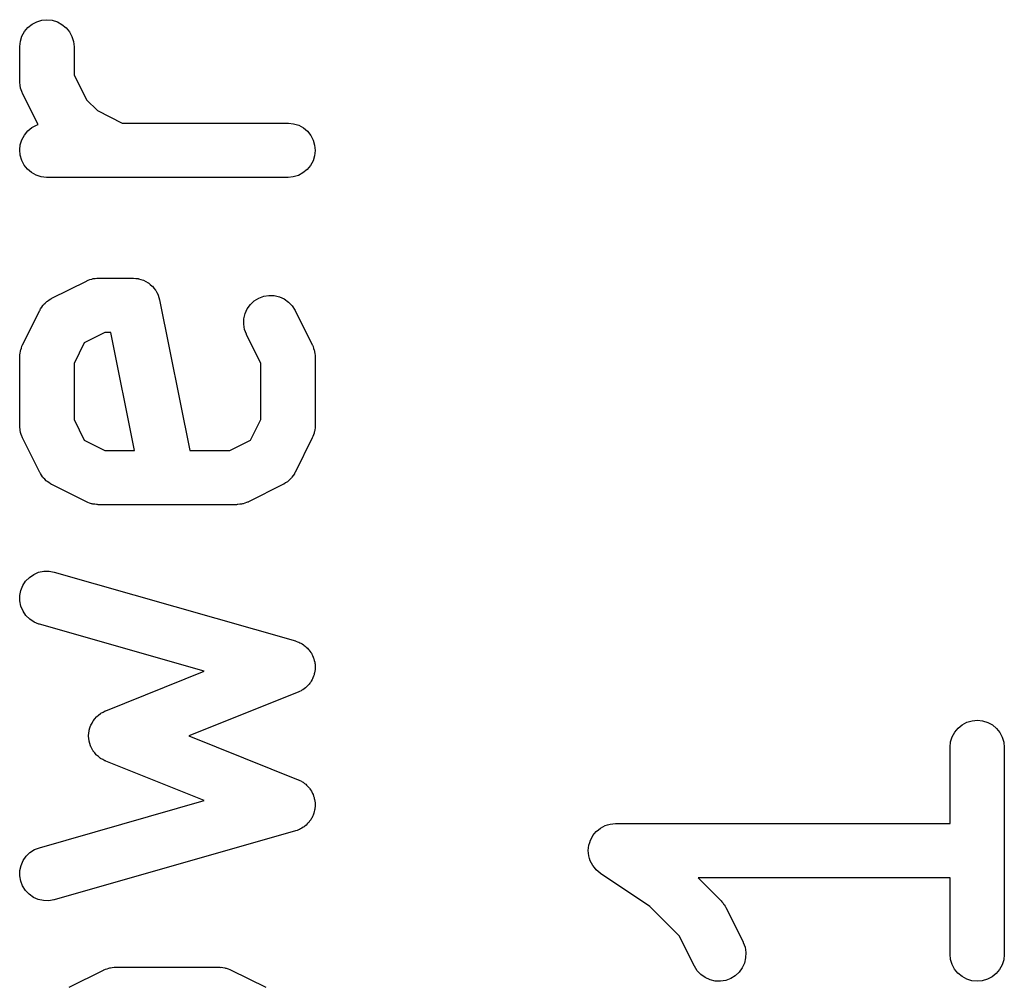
# Model space of a CAD drawing. Extents: x 0.02 to 3.89, y 0.07 to 3.88.
# Tile 116 of 172: x 3.44 to 3.55, y 1.25 to 1.36. Entities that reach past the tile are written whole.
import ezdxf

# ---------------------------------------------------------------- set-up
doc = ezdxf.new("R2010")
doc.units = 0
doc.header["$MEASUREMENT"] = 0
doc.layers.add('BLACK', color=7, linetype='CONTINUOUS')

msp = doc.modelspace()

# ---------------------------------------------------------------- linework, layer by layer
at = {"layer": 'BLACK', "linetype": 'CONTINUOUS'}
for p, q in [((3.4395, 1.35865), (3.43995, 1.35901)), ((3.43995, 1.35901), (3.44046, 1.35928)), ((3.44046, 1.35928), (3.44101, 1.35944)), ((3.44101, 1.35944), (3.44158, 1.3595)), ((3.44158, 1.3595), (3.44216, 1.35944)), ((3.44216, 1.35944), (3.44271, 1.35926)), ((3.44271, 1.35926), (3.44321, 1.35899)), ((3.44321, 1.35899), (3.44366, 1.35862)), ((3.43868, 1.35716), (3.43885, 1.35771)), ((3.43885, 1.35771), (3.43913, 1.35821)), ((3.43913, 1.35821), (3.4395, 1.35865)), ((3.44366, 1.35862), (3.44402, 1.35818)), ((3.44402, 1.35818), (3.44429, 1.35767)), ((3.44429, 1.35767), (3.44446, 1.35712)), ((3.43861, 1.35658), (3.43868, 1.35716)), ((3.43861, 1.35654), (3.43861, 1.35658)), ((3.43861, 1.35279), (3.43861, 1.35654)), ((3.44446, 1.35712), (3.44452, 1.35654)), ((3.44452, 1.35654), (3.44452, 1.35349)), ((3.44452, 1.35349), (3.44587, 1.35079)), ((3.43862, 1.35271), (3.43861, 1.35279)), ((3.43862, 1.35262), (3.43862, 1.35271)), ((3.43865, 1.35242), (3.43862, 1.35262)), ((3.43867, 1.35222), (3.43865, 1.35242)), ((3.43869, 1.35214), (3.43867, 1.35222)), ((3.43871, 1.35205), (3.43869, 1.35214)), ((3.43878, 1.35186), (3.43871, 1.35205)), ((3.43883, 1.35167), (3.43878, 1.35186)), ((3.43887, 1.35159), (3.43883, 1.35167)), ((3.4389, 1.35151), (3.43887, 1.35159)), ((3.43892, 1.35147), (3.4389, 1.35151)), ((3.44062, 1.34808), (3.43892, 1.35147)), ((3.44587, 1.35079), (3.44706, 1.3496)), ((3.44706, 1.3496), (3.44976, 1.34825)), ((3.43993, 1.34775), (3.44044, 1.34802)), ((3.44044, 1.34802), (3.44062, 1.34808)), ((3.44976, 1.34825), (3.46781, 1.34825)), ((3.46781, 1.34825), (3.46785, 1.34825)), ((3.46785, 1.34825), (3.46842, 1.34818)), ((3.46842, 1.34818), (3.46897, 1.34801)), ((3.46897, 1.34801), (3.46948, 1.34773)), ((3.43884, 1.34644), (3.43912, 1.34695)), ((3.43912, 1.34695), (3.43948, 1.34739)), ((3.43948, 1.34739), (3.43993, 1.34775)), ((3.46948, 1.34773), (3.46992, 1.34736)), ((3.46992, 1.34736), (3.47028, 1.34691)), ((3.47028, 1.34691), (3.47055, 1.3464)), ((3.43861, 1.34532), (3.43867, 1.34589)), ((3.43867, 1.34589), (3.43884, 1.34644)), ((3.47055, 1.3464), (3.47071, 1.34585)), ((3.47071, 1.34585), (3.47076, 1.34527)), ((3.43866, 1.34474), (3.43861, 1.34532)), ((3.43883, 1.34419), (3.43866, 1.34474)), ((3.47076, 1.34527), (3.4707, 1.3447)), ((3.43909, 1.34368), (3.43883, 1.34419)), ((3.43945, 1.34323), (3.43909, 1.34368)), ((3.47053, 1.34415), (3.47026, 1.34364)), ((3.4707, 1.3447), (3.47053, 1.34415)), ((3.4399, 1.34286), (3.43945, 1.34323)), ((3.4404, 1.34258), (3.4399, 1.34286)), ((3.46944, 1.34283), (3.46894, 1.34256)), ((3.46989, 1.3432), (3.46944, 1.34283)), ((3.47026, 1.34364), (3.46989, 1.3432)), ((3.44095, 1.34241), (3.4404, 1.34258)), ((3.44152, 1.34234), (3.44095, 1.34241)), ((3.44156, 1.34234), (3.44152, 1.34234)), ((3.46781, 1.34234), (3.44156, 1.34234)), ((3.46838, 1.3424), (3.46781, 1.34234)), ((3.46894, 1.34256), (3.46838, 1.3424)), ((3.44212, 1.32919), (3.44587, 1.33106)), ((3.44587, 1.33106), (3.4459, 1.33108)), ((3.4459, 1.33108), (3.44599, 1.33111)), ((3.44599, 1.33111), (3.44606, 1.33115)), ((3.44606, 1.33115), (3.44626, 1.33121)), ((3.44626, 1.33121), (3.44645, 1.33128)), ((3.44645, 1.33128), (3.44653, 1.33129)), ((3.44653, 1.33129), (3.44661, 1.33132)), ((3.44661, 1.33132), (3.44682, 1.33134)), ((3.44682, 1.33134), (3.44701, 1.33137)), ((3.44701, 1.33137), (3.4471, 1.33137)), ((3.4471, 1.33137), (3.44719, 1.33137)), ((3.44719, 1.33137), (3.45094, 1.33137)), ((3.45094, 1.33137), (3.45095, 1.33137)), ((3.45095, 1.33137), (3.45095, 1.33137)), ((3.45095, 1.33137), (3.45095, 1.33137)), ((3.45095, 1.33137), (3.45098, 1.33137)), ((3.45098, 1.33137), (3.45125, 1.33134)), ((3.45125, 1.33134), (3.45153, 1.33132)), ((3.45153, 1.33132), (3.45154, 1.33131)), ((3.45154, 1.33131), (3.45155, 1.33131)), ((3.45155, 1.33131), (3.45181, 1.33123)), ((3.45181, 1.33123), (3.45208, 1.33115)), ((3.45208, 1.33115), (3.45209, 1.33114)), ((3.45209, 1.33114), (3.4521, 1.33114)), ((3.4521, 1.33114), (3.45234, 1.331)), ((3.45234, 1.331), (3.45258, 1.33087)), ((3.45258, 1.33087), (3.45259, 1.33086)), ((3.45259, 1.33086), (3.45261, 1.33086)), ((3.45261, 1.33086), (3.45282, 1.33068)), ((3.45282, 1.33068), (3.45303, 1.33051)), ((3.45303, 1.33051), (3.45304, 1.3305)), ((3.45304, 1.3305), (3.45305, 1.33049)), ((3.45305, 1.33049), (3.45322, 1.33027)), ((3.45322, 1.33027), (3.45339, 1.33006)), ((3.45339, 1.33006), (3.4534, 1.33005)), ((3.4534, 1.33005), (3.45341, 1.33004)), ((3.45341, 1.33004), (3.45354, 1.3298)), ((3.45354, 1.3298), (3.45367, 1.32955)), ((3.44137, 1.32864), (3.44153, 1.3288)), ((3.44153, 1.3288), (3.44158, 1.32884)), ((3.44158, 1.32884), (3.44163, 1.32888)), ((3.44163, 1.32888), (3.44182, 1.329)), ((3.44182, 1.329), (3.44201, 1.32913)), ((3.44201, 1.32913), (3.44206, 1.32915)), ((3.44206, 1.32915), (3.44212, 1.32919)), ((3.45367, 1.32955), (3.45367, 1.32954)), ((3.45367, 1.32954), (3.45368, 1.32953)), ((3.45368, 1.32953), (3.45375, 1.32926)), ((3.45375, 1.32926), (3.45383, 1.329)), ((3.45383, 1.329), (3.45711, 1.31263)), ((3.46372, 1.3285), (3.46414, 1.32889)), ((3.46414, 1.32889), (3.46463, 1.3292)), ((3.46463, 1.3292), (3.46517, 1.3294)), ((3.46517, 1.3294), (3.46574, 1.32949)), ((3.46574, 1.32949), (3.46632, 1.32947)), ((3.46632, 1.32947), (3.46688, 1.32934)), ((3.46688, 1.32934), (3.4674, 1.32911)), ((3.4674, 1.32911), (3.46787, 1.32877)), ((3.46787, 1.32877), (3.46827, 1.32836)), ((3.43892, 1.32412), (3.4408, 1.32787)), ((3.4408, 1.32787), (3.44082, 1.3279)), ((3.44082, 1.3279), (3.44085, 1.32796)), ((3.44085, 1.32796), (3.44088, 1.32802)), ((3.44088, 1.32802), (3.44101, 1.3282)), ((3.44101, 1.3282), (3.44113, 1.32839)), ((3.44113, 1.32839), (3.44117, 1.32843)), ((3.44117, 1.32843), (3.44121, 1.32849)), ((3.44121, 1.32849), (3.44137, 1.32864)), ((3.46314, 1.32751), (3.46338, 1.32803)), ((3.46338, 1.32803), (3.46372, 1.3285)), ((3.46827, 1.32836), (3.46858, 1.32787)), ((3.46858, 1.32787), (3.47045, 1.32412)), ((3.46299, 1.32637), (3.46301, 1.32695)), ((3.46301, 1.32695), (3.46314, 1.32751)), ((3.44788, 1.32547), (3.44564, 1.32435)), ((3.44852, 1.32547), (3.44788, 1.32547)), ((3.45109, 1.31263), (3.44852, 1.32547)), ((3.46308, 1.3258), (3.46299, 1.32637)), ((3.46328, 1.32526), (3.46308, 1.3258)), ((3.46329, 1.32523), (3.46328, 1.32526)), ((3.46486, 1.3221), (3.46329, 1.32523)), ((3.43865, 1.32321), (3.43868, 1.32341)), ((3.43868, 1.32341), (3.4387, 1.32349)), ((3.4387, 1.32349), (3.43872, 1.32358)), ((3.43872, 1.32358), (3.43879, 1.32377)), ((3.43879, 1.32377), (3.43885, 1.32396)), ((3.43885, 1.32396), (3.43889, 1.32404)), ((3.43889, 1.32404), (3.43892, 1.32412)), ((3.44564, 1.32435), (3.44452, 1.3221)), ((3.47045, 1.32412), (3.47047, 1.32408)), ((3.47047, 1.32408), (3.4705, 1.324)), ((3.4705, 1.324), (3.47054, 1.32392)), ((3.47054, 1.32392), (3.4706, 1.32373)), ((3.4706, 1.32373), (3.47067, 1.32354)), ((3.47067, 1.32354), (3.47068, 1.32345)), ((3.47068, 1.32345), (3.47071, 1.32337)), ((3.47071, 1.32337), (3.47073, 1.32317)), ((3.43861, 1.32284), (3.43862, 1.32292)), ((3.43861, 1.3228), (3.43861, 1.32284)), ((3.43861, 1.3153), (3.43861, 1.3228)), ((3.43862, 1.32301), (3.43865, 1.32321)), ((3.43862, 1.32292), (3.43862, 1.32301)), ((3.47073, 1.32317), (3.47076, 1.32297)), ((3.47076, 1.32297), (3.47075, 1.32288)), ((3.47075, 1.32288), (3.47076, 1.3228)), ((3.47076, 1.3228), (3.47076, 1.3153)), ((3.44452, 1.3221), (3.44452, 1.316)), ((3.46486, 1.316), (3.46486, 1.3221)), ((3.44452, 1.316), (3.44564, 1.31375)), ((3.46373, 1.31375), (3.46486, 1.316)), ((3.43862, 1.31521), (3.43861, 1.3153)), ((3.43862, 1.31512), (3.43862, 1.31521)), ((3.43865, 1.31493), (3.43862, 1.31512)), ((3.43867, 1.31472), (3.43865, 1.31493)), ((3.47072, 1.31488), (3.4707, 1.31468)), ((3.47076, 1.31508), (3.47072, 1.31488)), ((3.47076, 1.31526), (3.47075, 1.31517)), ((3.47075, 1.31517), (3.47076, 1.31508)), ((3.47076, 1.3153), (3.47076, 1.31526)), ((3.43869, 1.31464), (3.43867, 1.31472)), ((3.43871, 1.31456), (3.43869, 1.31464)), ((3.43878, 1.31437), (3.43871, 1.31456)), ((3.43883, 1.31417), (3.43878, 1.31437)), ((3.43887, 1.3141), (3.43883, 1.31417)), ((3.4389, 1.31401), (3.43887, 1.3141)), ((3.43892, 1.31398), (3.4389, 1.31401)), ((3.4408, 1.31023), (3.43892, 1.31398)), ((3.44564, 1.31375), (3.44788, 1.31263)), ((3.46149, 1.31263), (3.46373, 1.31375)), ((3.47045, 1.31398), (3.46858, 1.31023)), ((3.47048, 1.31406), (3.47045, 1.31398)), ((3.47052, 1.31413), (3.47048, 1.31406)), ((3.47059, 1.31433), (3.47052, 1.31413)), ((3.47066, 1.31452), (3.47059, 1.31433)), ((3.47067, 1.3146), (3.47066, 1.31452)), ((3.4707, 1.31468), (3.47067, 1.3146)), ((3.44788, 1.31263), (3.45109, 1.31263)), ((3.45711, 1.31263), (3.46149, 1.31263)), ((3.44083, 1.31017), (3.4408, 1.31023)), ((3.44086, 1.31012), (3.44083, 1.31017)), ((3.44098, 1.30993), (3.44086, 1.31012)), ((3.4411, 1.30974), (3.44098, 1.30993)), ((3.44115, 1.30969), (3.4411, 1.30974)), ((3.44118, 1.30964), (3.44115, 1.30969)), ((3.44135, 1.30948), (3.44118, 1.30964)), ((3.4415, 1.30932), (3.44135, 1.30948)), ((3.468, 1.30946), (3.46784, 1.30929)), ((3.46816, 1.30961), (3.468, 1.30946)), ((3.4682, 1.30966), (3.46816, 1.30961)), ((3.46824, 1.30971), (3.4682, 1.30966)), ((3.46837, 1.3099), (3.46824, 1.30971)), ((3.4685, 1.31008), (3.46837, 1.3099)), ((3.46852, 1.31014), (3.4685, 1.31008)), ((3.46856, 1.31019), (3.46852, 1.31014)), ((3.46858, 1.31023), (3.46856, 1.31019)), ((3.44155, 1.30928), (3.4415, 1.30932)), ((3.4416, 1.30924), (3.44155, 1.30928)), ((3.44179, 1.30912), (3.4416, 1.30924)), ((3.44197, 1.30899), (3.44179, 1.30912)), ((3.44203, 1.30896), (3.44197, 1.30899)), ((3.44208, 1.30893), (3.44203, 1.30896)), ((3.44212, 1.30891), (3.44208, 1.30893)), ((3.44587, 1.30703), (3.44212, 1.30891)), ((3.46726, 1.30891), (3.46351, 1.30703)), ((3.46731, 1.30894), (3.46726, 1.30891)), ((3.46737, 1.30897), (3.46731, 1.30894)), ((3.46755, 1.30909), (3.46737, 1.30897)), ((3.46774, 1.30921), (3.46755, 1.30909)), ((3.46779, 1.30926), (3.46774, 1.30921)), ((3.46784, 1.30929), (3.46779, 1.30926)), ((3.44595, 1.307), (3.44587, 1.30703)), ((3.44602, 1.30696), (3.44595, 1.307)), ((3.44622, 1.3069), (3.44602, 1.30696)), ((3.44641, 1.30683), (3.44622, 1.3069)), ((3.44649, 1.30681), (3.44641, 1.30683)), ((3.44657, 1.30679), (3.44649, 1.30681)), ((3.44677, 1.30676), (3.44657, 1.30679)), ((3.44697, 1.30673), (3.44677, 1.30676)), ((3.44706, 1.30673), (3.44697, 1.30673)), ((3.44715, 1.30672), (3.44706, 1.30673)), ((3.44719, 1.30672), (3.44715, 1.30672)), ((3.46219, 1.30672), (3.44719, 1.30672)), ((3.46227, 1.30673), (3.46219, 1.30672)), ((3.46236, 1.30673), (3.46227, 1.30673)), ((3.46256, 1.30676), (3.46236, 1.30673)), ((3.46276, 1.30678), (3.46256, 1.30676)), ((3.46284, 1.3068), (3.46276, 1.30678)), ((3.46293, 1.30682), (3.46284, 1.3068)), ((3.46312, 1.30689), (3.46293, 1.30682)), ((3.46331, 1.30694), (3.46312, 1.30689)), ((3.46339, 1.30698), (3.46331, 1.30694)), ((3.46347, 1.30701), (3.46339, 1.30698)), ((3.46351, 1.30703), (3.46347, 1.30701)), ((3.43926, 1.2984), (3.43966, 1.29881)), ((3.43966, 1.29881), (3.44014, 1.29914)), ((3.44014, 1.29914), (3.44067, 1.29936)), ((3.44067, 1.29936), (3.44123, 1.29948)), ((3.44123, 1.29948), (3.44181, 1.29949)), ((3.44181, 1.29949), (3.44237, 1.29939)), ((3.44237, 1.29939), (3.46862, 1.29189)), ((3.43873, 1.29738), (3.43895, 1.29792)), ((3.43895, 1.29792), (3.43926, 1.2984)), ((3.43862, 1.29682), (3.43873, 1.29738)), ((3.43863, 1.29624), (3.43862, 1.29682)), ((3.43874, 1.29567), (3.43863, 1.29624)), ((3.43897, 1.29514), (3.43874, 1.29567)), ((3.43929, 1.29467), (3.43897, 1.29514)), ((3.4397, 1.29426), (3.43929, 1.29467)), ((3.44018, 1.29394), (3.4397, 1.29426)), ((3.44071, 1.29372), (3.44018, 1.29394)), ((3.44075, 1.29371), (3.44071, 1.29372)), ((3.45869, 1.28859), (3.44075, 1.29371)), ((3.46862, 1.29189), (3.46866, 1.29188)), ((3.46866, 1.29188), (3.46883, 1.29181)), ((3.46883, 1.29181), (3.469, 1.29175)), ((3.469, 1.29175), (3.46909, 1.2917)), ((3.46909, 1.2917), (3.46919, 1.29166)), ((3.46919, 1.29166), (3.46935, 1.29156)), ((3.46935, 1.29156), (3.4695, 1.29147)), ((3.4695, 1.29147), (3.46958, 1.2914)), ((3.46958, 1.2914), (3.46967, 1.29134)), ((3.46967, 1.29134), (3.4698, 1.29121)), ((3.4698, 1.29121), (3.46994, 1.2911)), ((3.46994, 1.2911), (3.47001, 1.29101)), ((3.47001, 1.29101), (3.47008, 1.29094)), ((3.47008, 1.29094), (3.47019, 1.29079)), ((3.47019, 1.29079), (3.4703, 1.29064)), ((3.4703, 1.29064), (3.47035, 1.29055)), ((3.47035, 1.29055), (3.47041, 1.29046)), ((3.47041, 1.29046), (3.47048, 1.29029)), ((3.47048, 1.29029), (3.47056, 1.29013)), ((3.47056, 1.29013), (3.47059, 1.29003)), ((3.47059, 1.29003), (3.47063, 1.28993)), ((3.47063, 1.28993), (3.47067, 1.28975)), ((3.47067, 1.28975), (3.47072, 1.28957)), ((3.47072, 1.28957), (3.47072, 1.28947)), ((3.47072, 1.28947), (3.47075, 1.28936)), ((3.47075, 1.28936), (3.47075, 1.28918)), ((3.47075, 1.28918), (3.47076, 1.289)), ((3.44797, 1.28429), (3.45869, 1.28859)), ((3.47058, 1.28805), (3.47052, 1.28788)), ((3.47064, 1.28822), (3.47058, 1.28805)), ((3.47066, 1.28833), (3.47064, 1.28822)), ((3.4707, 1.28843), (3.47066, 1.28833)), ((3.47072, 1.28861), (3.4707, 1.28843)), ((3.47075, 1.28879), (3.47072, 1.28861)), ((3.47076, 1.289), (3.47075, 1.28889)), ((3.47075, 1.28889), (3.47075, 1.28879)), ((3.46987, 1.28693), (3.46979, 1.28687)), ((3.46999, 1.28707), (3.46987, 1.28693)), ((3.47011, 1.2872), (3.46999, 1.28707)), ((3.47017, 1.28729), (3.47011, 1.2872)), ((3.47024, 1.28737), (3.47017, 1.28729)), ((3.47033, 1.28753), (3.47024, 1.28737)), ((3.47043, 1.28769), (3.47033, 1.28753)), ((3.47047, 1.28778), (3.47043, 1.28769)), ((3.47052, 1.28788), (3.47047, 1.28778)), ((3.46891, 1.28631), (3.45701, 1.28155)), ((3.46907, 1.28639), (3.46891, 1.28631)), ((3.46924, 1.28647), (3.46907, 1.28639)), ((3.46932, 1.28653), (3.46924, 1.28647)), ((3.46942, 1.28658), (3.46932, 1.28653)), ((3.46956, 1.28669), (3.46942, 1.28658)), ((3.46971, 1.28679), (3.46956, 1.28669)), ((3.46979, 1.28687), (3.46971, 1.28679)), ((3.44698, 1.28365), (3.447, 1.28367)), ((3.447, 1.28367), (3.4472, 1.28383)), ((3.4472, 1.28383), (3.4474, 1.28399)), ((3.4474, 1.28399), (3.44743, 1.28401)), ((3.44743, 1.28401), (3.44745, 1.28403)), ((3.44745, 1.28403), (3.44768, 1.28415)), ((3.44768, 1.28415), (3.44791, 1.28427)), ((3.44791, 1.28427), (3.44794, 1.28428)), ((3.44794, 1.28428), (3.44797, 1.28429)), ((3.44626, 1.28242), (3.44633, 1.28267)), ((3.44633, 1.28267), (3.44634, 1.2827)), ((3.44634, 1.2827), (3.44635, 1.28272)), ((3.44635, 1.28272), (3.44648, 1.28295)), ((3.44648, 1.28295), (3.4466, 1.28318)), ((3.4466, 1.28318), (3.44662, 1.2832)), ((3.44662, 1.2832), (3.44663, 1.28323)), ((3.44663, 1.28323), (3.4468, 1.28343)), ((3.4468, 1.28343), (3.44696, 1.28363)), ((3.44696, 1.28363), (3.44698, 1.28365)), ((3.54074, 1.28241), (3.54119, 1.28277)), ((3.54119, 1.28277), (3.5417, 1.28304)), ((3.5417, 1.28304), (3.54226, 1.2832)), ((3.54226, 1.2832), (3.54283, 1.28326)), ((3.54283, 1.28326), (3.5434, 1.2832)), ((3.5434, 1.2832), (3.54395, 1.28303)), ((3.54395, 1.28303), (3.54446, 1.28275)), ((3.54446, 1.28275), (3.54491, 1.28238)), ((3.44611, 1.2816), (3.44614, 1.28186)), ((3.44611, 1.28157), (3.44611, 1.2816)), ((3.44611, 1.28154), (3.44611, 1.28157)), ((3.44614, 1.28129), (3.44611, 1.28154)), ((3.44614, 1.28186), (3.44616, 1.28212)), ((3.44616, 1.28212), (3.44617, 1.28215)), ((3.44617, 1.28215), (3.44618, 1.28218)), ((3.44618, 1.28218), (3.44626, 1.28242)), ((3.45701, 1.28155), (3.46891, 1.27679)), ((3.5401, 1.28147), (3.54037, 1.28197)), ((3.54037, 1.28197), (3.54074, 1.28241)), ((3.54491, 1.28238), (3.54527, 1.28194)), ((3.54527, 1.28194), (3.54554, 1.28143)), ((3.44616, 1.28103), (3.44614, 1.28129)), ((3.44616, 1.281), (3.44616, 1.28103)), ((3.44617, 1.28097), (3.44616, 1.281)), ((3.44624, 1.28072), (3.44617, 1.28097)), ((3.44631, 1.28047), (3.44624, 1.28072)), ((3.44633, 1.28045), (3.44631, 1.28047)), ((3.44634, 1.28042), (3.44633, 1.28045)), ((3.53986, 1.28034), (3.53992, 1.28092)), ((3.53992, 1.28092), (3.5401, 1.28147)), ((3.54554, 1.28143), (3.54571, 1.28088)), ((3.54571, 1.28088), (3.54576, 1.2803)), ((3.44646, 1.28019), (3.44634, 1.28042)), ((3.44658, 1.27996), (3.44646, 1.28019)), ((3.44659, 1.27994), (3.44658, 1.27996)), ((3.44661, 1.27991), (3.44659, 1.27994)), ((3.44677, 1.27971), (3.44661, 1.27991)), ((3.44693, 1.27951), (3.44677, 1.27971)), ((3.44695, 1.27949), (3.44693, 1.27951)), ((3.44697, 1.27946), (3.44695, 1.27949)), ((3.44717, 1.2793), (3.44697, 1.27946)), ((3.53986, 1.2803), (3.53986, 1.28034)), ((3.53986, 1.27201), (3.53986, 1.2803)), ((3.54576, 1.2803), (3.54576, 1.25781)), ((3.44737, 1.27913), (3.44717, 1.2793)), ((3.4474, 1.27912), (3.44737, 1.27913)), ((3.44742, 1.2791), (3.4474, 1.27912)), ((3.44765, 1.27898), (3.44742, 1.2791)), ((3.44787, 1.27885), (3.44765, 1.27898)), ((3.4479, 1.27884), (3.44787, 1.27885)), ((3.44793, 1.27883), (3.4479, 1.27884)), ((3.44797, 1.27881), (3.44793, 1.27883)), ((3.45869, 1.27452), (3.44797, 1.27881)), ((3.46891, 1.27679), (3.46895, 1.27678)), ((3.46895, 1.27678), (3.46911, 1.27669)), ((3.46911, 1.27669), (3.46927, 1.27662)), ((3.46927, 1.27662), (3.46936, 1.27656)), ((3.46936, 1.27656), (3.46945, 1.27651)), ((3.46945, 1.27651), (3.46959, 1.27639)), ((3.46959, 1.27639), (3.46974, 1.27629)), ((3.46974, 1.27629), (3.46982, 1.27621)), ((3.46982, 1.27621), (3.4699, 1.27614)), ((3.4699, 1.27614), (3.47001, 1.276)), ((3.47001, 1.276), (3.47014, 1.27587)), ((3.47014, 1.27587), (3.4702, 1.27578)), ((3.4702, 1.27578), (3.47026, 1.2757)), ((3.47026, 1.2757), (3.47035, 1.27554)), ((3.47035, 1.27554), (3.47045, 1.27538)), ((3.47045, 1.27538), (3.47049, 1.27528)), ((3.47049, 1.27528), (3.47054, 1.27519)), ((3.47054, 1.27519), (3.47059, 1.27501)), ((3.44075, 1.26939), (3.45869, 1.27452)), ((3.47059, 1.27501), (3.47065, 1.27484)), ((3.47065, 1.27484), (3.47067, 1.27474)), ((3.47067, 1.27474), (3.4707, 1.27464)), ((3.4707, 1.27464), (3.47072, 1.27446)), ((3.47072, 1.27446), (3.47075, 1.27428)), ((3.47075, 1.27428), (3.47075, 1.27417)), ((3.47075, 1.27417), (3.47076, 1.27406)), ((3.47076, 1.27406), (3.47075, 1.27388)), ((3.47057, 1.27304), (3.47054, 1.27294)), ((3.47062, 1.27314), (3.47057, 1.27304)), ((3.47066, 1.27332), (3.47062, 1.27314)), ((3.47071, 1.27349), (3.47066, 1.27332)), ((3.47072, 1.2736), (3.47071, 1.27349)), ((3.47074, 1.2737), (3.47072, 1.2736)), ((3.47075, 1.27388), (3.47074, 1.2737)), ((3.46991, 1.27198), (3.46977, 1.27186)), ((3.46998, 1.27206), (3.46991, 1.27198)), ((3.47006, 1.27214), (3.46998, 1.27206)), ((3.47016, 1.27229), (3.47006, 1.27214)), ((3.47028, 1.27243), (3.47016, 1.27229)), ((3.47033, 1.27252), (3.47028, 1.27243)), ((3.47039, 1.27261), (3.47033, 1.27252)), ((3.47046, 1.27278), (3.47039, 1.27261)), ((3.47054, 1.27294), (3.47046, 1.27278)), ((3.50259, 1.27187), (3.50287, 1.27195)), ((3.50287, 1.27195), (3.50316, 1.27198)), ((3.50287, 1.27195), (3.50287, 1.27195)), ((3.50287, 1.27195), (3.50287, 1.27195)), ((3.50316, 1.27198), (3.50344, 1.27201)), ((3.50344, 1.27201), (3.53986, 1.27201)), ((3.46862, 1.27121), (3.44237, 1.26372)), ((3.46879, 1.27128), (3.46862, 1.27121)), ((3.46896, 1.27134), (3.46879, 1.27128)), ((3.46906, 1.27139), (3.46896, 1.27134)), ((3.46916, 1.27143), (3.46906, 1.27139)), ((3.46931, 1.27152), (3.46916, 1.27143)), ((3.46947, 1.27161), (3.46931, 1.27152)), ((3.46955, 1.27168), (3.46947, 1.27161)), ((3.46964, 1.27174), (3.46955, 1.27168)), ((3.46977, 1.27186), (3.46964, 1.27174)), ((3.50099, 1.27071), (3.50118, 1.27094)), ((3.50118, 1.27094), (3.50136, 1.27115)), ((3.50136, 1.27115), (3.50159, 1.27134)), ((3.50136, 1.27115), (3.50136, 1.27115)), ((3.50136, 1.27115), (3.50136, 1.27115)), ((3.50159, 1.27134), (3.50181, 1.27151)), ((3.50181, 1.27152), (3.50207, 1.27165)), ((3.50181, 1.27151), (3.50181, 1.27152)), ((3.50181, 1.27152), (3.50181, 1.27152)), ((3.50207, 1.27165), (3.50231, 1.27179)), ((3.50231, 1.27179), (3.50232, 1.27179)), ((3.50232, 1.27179), (3.50259, 1.27187)), ((3.50232, 1.27179), (3.50232, 1.27179)), ((3.50055, 1.26965), (3.50064, 1.26994)), ((3.50064, 1.26994), (3.50072, 1.2702)), ((3.50072, 1.2702), (3.50087, 1.27048)), ((3.50072, 1.2702), (3.50072, 1.2702)), ((3.50072, 1.2702), (3.50072, 1.2702)), ((3.50087, 1.27048), (3.50099, 1.27071)), ((3.50099, 1.27071), (3.50099, 1.27071)), ((3.50099, 1.27071), (3.50099, 1.27071)), ((3.43932, 1.26847), (3.43973, 1.26887)), ((3.43973, 1.26887), (3.44022, 1.26918)), ((3.44022, 1.26918), (3.44075, 1.26939)), ((3.50049, 1.26908), (3.50052, 1.26936)), ((3.50051, 1.2688), (3.50049, 1.26908)), ((3.50049, 1.26908), (3.50049, 1.26908)), ((3.50049, 1.26908), (3.50049, 1.26908)), ((3.50054, 1.26851), (3.50051, 1.2688)), ((3.50052, 1.26936), (3.50055, 1.26965)), ((3.50055, 1.26965), (3.50055, 1.26965)), ((3.50055, 1.26965), (3.50055, 1.26965)), ((3.43876, 1.26747), (3.43899, 1.268)), ((3.43899, 1.268), (3.43932, 1.26847)), ((3.50054, 1.2685), (3.50054, 1.26851)), ((3.50062, 1.26823), (3.50054, 1.2685)), ((3.50054, 1.2685), (3.50054, 1.2685)), ((3.5007, 1.26795), (3.50062, 1.26823)), ((3.50083, 1.26771), (3.5007, 1.26795)), ((3.5007, 1.26795), (3.5007, 1.26795)), ((3.5007, 1.26795), (3.5007, 1.26795)), ((3.50097, 1.26744), (3.50083, 1.26771)), ((3.43862, 1.26633), (3.43863, 1.26691)), ((3.43863, 1.26691), (3.43876, 1.26747)), ((3.50115, 1.26722), (3.50097, 1.26744)), ((3.50097, 1.26744), (3.50097, 1.26744)), ((3.50097, 1.26744), (3.50097, 1.26744)), ((3.50133, 1.26699), (3.50115, 1.26722)), ((3.50155, 1.2668), (3.50133, 1.26699)), ((3.50133, 1.26699), (3.50133, 1.26699)), ((3.50133, 1.26699), (3.50133, 1.26699)), ((3.50177, 1.26662), (3.50155, 1.2668)), ((3.5018, 1.2666), (3.50177, 1.26662)), ((3.50177, 1.26662), (3.50177, 1.26662)), ((3.50177, 1.26662), (3.50177, 1.26662)), ((3.50177, 1.26662), (3.50177, 1.26662)), ((3.50718, 1.26301), (3.5018, 1.2666)), ((3.43872, 1.26576), (3.43862, 1.26633)), ((3.43893, 1.26523), (3.43872, 1.26576)), ((3.53986, 1.2661), (3.51244, 1.2661)), ((3.51244, 1.2661), (3.5149, 1.26364)), ((3.53986, 1.25781), (3.53986, 1.2661)), ((3.43924, 1.26474), (3.43893, 1.26523)), ((3.43963, 1.26432), (3.43924, 1.26474)), ((3.4401, 1.26399), (3.43963, 1.26432)), ((3.44063, 1.26375), (3.4401, 1.26399)), ((3.44119, 1.26363), (3.44063, 1.26375)), ((3.44177, 1.26361), (3.44119, 1.26363)), ((3.44233, 1.2637), (3.44177, 1.26361)), ((3.44237, 1.26372), (3.44233, 1.2637)), ((3.5149, 1.26364), (3.51493, 1.26361)), ((3.51493, 1.26361), (3.51503, 1.26349)), ((3.51503, 1.26349), (3.51515, 1.26336)), ((3.51515, 1.26336), (3.51521, 1.26326)), ((3.51039, 1.25981), (3.50718, 1.26301)), ((3.51521, 1.26326), (3.51529, 1.26316)), ((3.51529, 1.26316), (3.51537, 1.26302)), ((3.51537, 1.26302), (3.51546, 1.26288)), ((3.51546, 1.26288), (3.51733, 1.25913)), ((3.51205, 1.25649), (3.51039, 1.25981)), ((3.51733, 1.25913), (3.51735, 1.25909)), ((3.51735, 1.25909), (3.51755, 1.25855)), ((3.51755, 1.25855), (3.51764, 1.25798)), ((3.51764, 1.25798), (3.51761, 1.2574)), ((3.51761, 1.2574), (3.51748, 1.25684)), ((3.53991, 1.25723), (3.53986, 1.25781)), ((3.54008, 1.25668), (3.53991, 1.25723)), ((3.5457, 1.25719), (3.54552, 1.25664)), ((3.54576, 1.25777), (3.5457, 1.25719)), ((3.54576, 1.25781), (3.54576, 1.25777)), ((3.44399, 1.2542), (3.44774, 1.25607)), ((3.44774, 1.25607), (3.44778, 1.25609)), ((3.44778, 1.25609), (3.44786, 1.25612)), ((3.44786, 1.25612), (3.44794, 1.25616)), ((3.44794, 1.25616), (3.44813, 1.25622)), ((3.44813, 1.25622), (3.44832, 1.25629)), ((3.44832, 1.25629), (3.44841, 1.2563)), ((3.44841, 1.2563), (3.44849, 1.25633)), ((3.44849, 1.25633), (3.44869, 1.25635)), ((3.44869, 1.25635), (3.44889, 1.25638)), ((3.44889, 1.25638), (3.44898, 1.25638)), ((3.44898, 1.25638), (3.44906, 1.25638)), ((3.44906, 1.25638), (3.46031, 1.25638)), ((3.46031, 1.25638), (3.46035, 1.25638)), ((3.46035, 1.25638), (3.46044, 1.25637)), ((3.46044, 1.25637), (3.46053, 1.25638)), ((3.46053, 1.25638), (3.46072, 1.25634)), ((3.46072, 1.25634), (3.46093, 1.25632)), ((3.46093, 1.25632), (3.46101, 1.25629)), ((3.46101, 1.25629), (3.46109, 1.25628)), ((3.46109, 1.25628), (3.46128, 1.25621)), ((3.46128, 1.25621), (3.46147, 1.25614)), ((3.46147, 1.25614), (3.46155, 1.2561)), ((3.46155, 1.2561), (3.46163, 1.25607)), ((3.46163, 1.25607), (3.46538, 1.2542)), ((3.51235, 1.256), (3.51205, 1.25649)), ((3.51275, 1.25558), (3.51235, 1.256)), ((3.5169, 1.25585), (3.51648, 1.25546)), ((3.51724, 1.25632), (3.5169, 1.25585)), ((3.51748, 1.25684), (3.51724, 1.25632)), ((3.54035, 1.25617), (3.54008, 1.25668)), ((3.54072, 1.25573), (3.54035, 1.25617)), ((3.54525, 1.25614), (3.54488, 1.2557)), ((3.54552, 1.25664), (3.54525, 1.25614)), ((3.51322, 1.25525), (3.51275, 1.25558)), ((3.51375, 1.25501), (3.51322, 1.25525)), ((3.51431, 1.25488), (3.51375, 1.25501)), ((3.51488, 1.25486), (3.51431, 1.25488)), ((3.51545, 1.25495), (3.51488, 1.25486)), ((3.51599, 1.25516), (3.51545, 1.25495)), ((3.51648, 1.25546), (3.51599, 1.25516)), ((3.54116, 1.25536), (3.54072, 1.25573)), ((3.54167, 1.25508), (3.54116, 1.25536)), ((3.54222, 1.25491), (3.54167, 1.25508)), ((3.54279, 1.25485), (3.54222, 1.25491)), ((3.54336, 1.25491), (3.54279, 1.25485)), ((3.54392, 1.25507), (3.54336, 1.25491)), ((3.54443, 1.25534), (3.54392, 1.25507)), ((3.54488, 1.2557), (3.54443, 1.25534))]:
    msp.add_line(p, q, dxfattribs=at)

doc.saveas('drawing.dxf')
